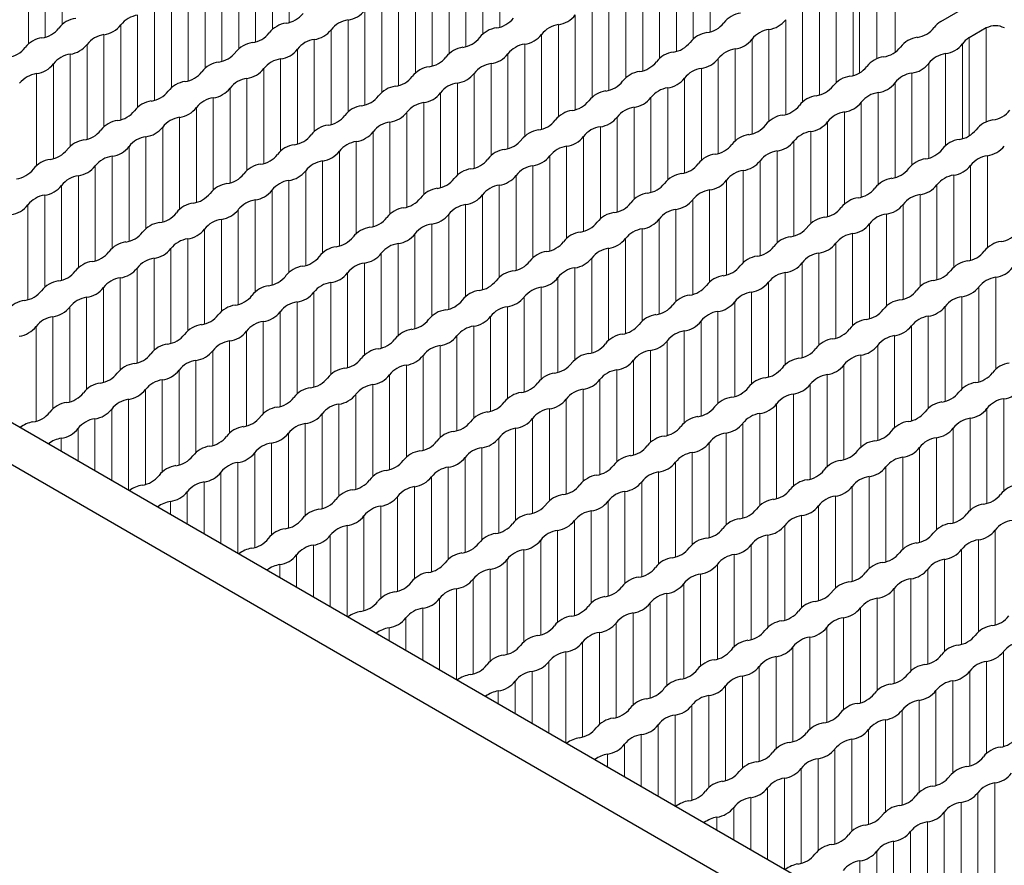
# Paper-space layout 'Blatt4' of a CAD drawing. Header units: millimetres. Extents: x 5 to 418, y 2 to 292.
# Tile 65 of 75: x 264 to 279, y 208 to 221. Entities that reach past the tile are written whole.
import ezdxf

# ---------------------------------------------------------------- set-up
doc = ezdxf.new("R2010")
doc.units = ezdxf.units.MM

psp = doc.layouts.new('Blatt4')

# ---------------------------------------------------------------- linework, layer by layer
at = {"color": 7, "linetype": 'Continuous', "lineweight": 25}
for p, q in [((239.671, 229.004), (279.269, 206.145)), ((239.105, 228.678), (278.703, 205.818)), ((278.328, 221.235), (278.597, 221.39)), ((279.035, 221.137), (278.767, 220.981))]:
    psp.add_line(p, q, dxfattribs=at)
at = {"color": 7, "linetype": 'Continuous', "lineweight": 18}
for p, q in [((264.685, 222.616), (264.685, 221.19)), ((268.214, 222.694), (268.214, 221.224)), ((271.48, 222.62), (271.48, 221.151)), ((264.423, 222.465), (264.423, 220.996)), ((267.952, 222.543), (267.952, 221.117)), ((271.219, 222.469), (271.219, 221.043)), ((274.747, 221.077), (274.747, 222.547)), ((264.162, 222.314), (264.162, 220.888)), ((267.69, 222.391), (267.69, 220.922)), ((270.957, 222.318), (270.957, 220.849)), ((274.486, 220.97), (274.486, 222.396)), ((267.429, 222.24), (267.429, 220.814)), ((270.695, 222.167), (270.695, 220.741)), ((274.224, 220.775), (274.224, 222.245)), ((267.167, 222.089), (267.167, 220.62)), ((270.434, 222.016), (270.434, 220.547)), ((273.962, 222.093), (273.962, 220.668)), ((277.338, 220.658), (277.338, 222.116)), ((277.621, 220.761), (277.621, 222.116)), ((266.905, 221.938), (266.905, 220.512)), ((270.172, 221.865), (270.172, 220.439)), ((273.701, 221.942), (273.701, 220.473)), ((276.968, 220.4), (276.968, 221.869)), ((277.069, 220.442), (277.069, 221.961)), ((266.644, 221.787), (266.644, 220.318)), ((269.911, 221.714), (269.911, 220.245)), ((273.439, 221.791), (273.439, 220.365)), ((276.706, 220.292), (276.706, 221.718)), ((266.382, 221.636), (266.382, 220.21)), ((269.649, 221.563), (269.649, 220.137)), ((273.177, 221.64), (273.177, 220.171)), ((276.444, 220.098), (276.444, 221.567)), ((266.121, 221.485), (266.121, 220.016)), ((269.387, 221.412), (269.387, 219.943)), ((272.916, 221.489), (272.916, 220.063)), ((276.183, 219.99), (276.183, 221.416)), ((265.859, 221.334), (265.859, 219.908)), ((269.126, 221.261), (269.126, 219.835)), ((272.654, 221.338), (272.654, 219.869)), ((275.921, 219.796), (275.921, 221.265)), ((265.597, 221.183), (265.597, 219.714)), ((268.864, 221.11), (268.864, 219.641)), ((272.393, 221.187), (272.393, 219.761)), ((275.659, 221.114), (275.659, 219.688)), ((279.035, 219.678), (279.035, 221.137)), ((265.336, 221.032), (265.336, 219.606)), ((268.602, 220.959), (268.602, 219.533)), ((272.131, 221.036), (272.131, 219.567)), ((275.398, 220.963), (275.398, 219.494)), ((278.767, 219.462), (278.767, 220.981)), ((265.074, 220.881), (265.074, 219.412)), ((268.341, 220.808), (268.341, 219.339)), ((271.869, 220.885), (271.869, 219.459)), ((275.136, 220.812), (275.136, 219.386)), ((278.665, 219.42), (278.665, 220.889)), ((264.812, 220.73), (264.812, 219.304)), ((268.079, 220.657), (268.079, 219.231)), ((271.608, 220.734), (271.608, 219.265)), ((274.874, 220.661), (274.874, 219.192)), ((278.403, 219.312), (278.403, 220.738)), ((264.551, 220.579), (264.551, 219.11)), ((267.818, 220.506), (267.818, 219.036)), ((271.346, 220.583), (271.346, 219.157)), ((274.613, 220.51), (274.613, 219.084)), ((278.141, 219.118), (278.141, 220.587)), ((264.289, 220.428), (264.289, 219.002)), ((267.556, 220.355), (267.556, 218.929)), ((271.084, 220.432), (271.084, 218.963)), ((274.351, 220.359), (274.351, 218.889)), ((277.88, 219.01), (277.88, 220.436)), ((267.294, 220.203), (267.294, 218.734)), ((270.823, 220.281), (270.823, 218.855)), ((274.09, 220.208), (274.09, 218.782)), ((277.618, 218.816), (277.618, 220.285)), ((267.033, 220.052), (267.033, 218.626)), ((270.561, 220.13), (270.561, 218.661)), ((273.828, 220.057), (273.828, 218.587)), ((277.356, 220.134), (277.356, 218.708)), ((266.771, 219.901), (266.771, 218.432)), ((270.3, 219.979), (270.3, 218.553)), ((273.566, 219.906), (273.566, 218.48)), ((277.095, 219.983), (277.095, 218.514)), ((266.509, 219.75), (266.509, 218.324)), ((270.038, 219.828), (270.038, 218.359)), ((273.305, 219.754), (273.305, 218.285)), ((276.833, 219.832), (276.833, 218.406)), ((266.248, 219.599), (266.248, 218.13)), ((269.776, 219.677), (269.776, 218.251)), ((273.043, 219.603), (273.043, 218.177)), ((276.572, 219.681), (276.572, 218.212)), ((265.986, 219.448), (265.986, 218.022)), ((269.515, 219.526), (269.515, 218.057)), ((272.781, 219.452), (272.781, 217.983)), ((276.048, 219.379), (276.048, 217.91)), ((276.31, 219.53), (276.31, 218.104)), ((265.725, 219.297), (265.725, 217.828)), ((269.253, 219.375), (269.253, 217.949)), ((272.52, 219.301), (272.52, 217.875)), ((275.787, 219.228), (275.787, 217.802)), ((265.463, 219.146), (265.463, 217.72)), ((268.73, 219.073), (268.73, 217.647)), ((268.991, 219.224), (268.991, 217.755)), ((272.258, 219.15), (272.258, 217.681)), ((275.525, 219.077), (275.525, 217.608)), ((279.053, 219.154), (279.053, 217.728)), ((265.201, 218.995), (265.201, 217.526)), ((268.468, 218.922), (268.468, 217.453)), ((271.997, 218.999), (271.997, 217.573)), ((275.263, 218.926), (275.263, 217.5)), ((278.792, 219.003), (278.792, 217.534)), ((264.94, 218.844), (264.94, 217.418)), ((268.206, 218.771), (268.206, 217.345)), ((271.735, 218.848), (271.735, 217.379)), ((275.002, 218.775), (275.002, 217.306)), ((278.53, 218.852), (278.53, 217.426)), ((264.678, 218.693), (264.678, 217.224)), ((267.945, 218.62), (267.945, 217.151)), ((271.473, 218.697), (271.473, 217.271)), ((274.74, 218.624), (274.74, 217.198)), ((278.269, 218.701), (278.269, 217.232)), ((264.416, 218.542), (264.416, 217.116)), ((267.683, 218.469), (267.683, 217.043)), ((271.212, 218.546), (271.212, 217.077)), ((274.479, 218.473), (274.479, 217.004)), ((278.007, 218.55), (278.007, 217.124)), ((264.155, 218.391), (264.155, 216.922)), ((267.422, 218.318), (267.422, 216.848)), ((270.95, 218.395), (270.95, 216.969)), ((274.217, 218.322), (274.217, 216.896)), ((277.745, 218.399), (277.745, 216.93)), ((267.16, 218.167), (267.16, 216.741)), ((270.688, 218.244), (270.688, 216.775)), ((273.955, 218.171), (273.955, 216.702)), ((277.484, 218.248), (277.484, 216.822)), ((266.898, 218.016), (266.898, 216.546)), ((270.427, 218.093), (270.427, 216.667)), ((273.694, 218.02), (273.694, 216.594)), ((277.222, 218.097), (277.222, 216.628)), ((266.637, 217.864), (266.637, 216.439)), ((270.165, 217.942), (270.165, 216.473)), ((273.432, 217.869), (273.432, 216.399)), ((276.96, 217.946), (276.96, 216.52)), ((266.375, 217.713), (266.375, 216.244)), ((269.904, 217.791), (269.904, 216.365)), ((273.17, 217.718), (273.17, 216.292)), ((276.699, 217.795), (276.699, 216.326)), ((266.113, 217.562), (266.113, 216.136)), ((269.642, 217.64), (269.642, 216.171)), ((272.909, 217.566), (272.909, 216.097)), ((276.437, 217.644), (276.437, 216.218)), ((265.852, 217.411), (265.852, 215.942)), ((269.38, 217.489), (269.38, 216.063)), ((272.647, 217.415), (272.647, 215.99)), ((276.176, 217.493), (276.176, 216.024)), ((265.59, 217.26), (265.59, 215.834)), ((269.119, 217.338), (269.119, 215.869)), ((272.385, 217.264), (272.385, 215.795)), ((275.914, 217.342), (275.914, 215.916)), ((279.181, 217.269), (279.181, 215.843)), ((265.329, 217.109), (265.329, 215.64)), ((268.857, 217.187), (268.857, 215.761)), ((272.124, 217.113), (272.124, 215.687)), ((275.652, 217.191), (275.652, 215.722)), ((278.919, 217.117), (278.919, 215.648)), ((265.067, 216.958), (265.067, 215.532)), ((268.595, 217.036), (268.595, 215.567)), ((271.862, 216.962), (271.862, 215.493)), ((275.391, 217.04), (275.391, 215.614)), ((278.658, 216.966), (278.658, 215.54)), ((264.805, 216.807), (264.805, 215.338)), ((268.334, 216.885), (268.334, 215.459)), ((271.601, 216.811), (271.601, 215.385)), ((275.129, 216.889), (275.129, 215.42)), ((278.396, 216.815), (278.396, 215.346)), ((264.544, 216.656), (264.544, 215.23)), ((268.072, 216.734), (268.072, 215.265)), ((271.339, 216.66), (271.339, 215.191)), ((274.867, 216.738), (274.867, 215.312)), ((278.134, 216.664), (278.134, 215.238)), ((264.282, 216.505), (264.282, 215.036)), ((267.81, 216.583), (267.81, 215.157)), ((271.077, 216.509), (271.077, 215.083)), ((274.606, 216.587), (274.606, 215.118)), ((277.873, 216.513), (277.873, 215.044)), ((267.549, 216.432), (267.549, 214.963)), ((270.816, 216.358), (270.816, 214.889)), ((274.344, 216.436), (274.344, 215.01)), ((277.611, 216.362), (277.611, 214.936)), ((267.287, 216.281), (267.287, 214.855)), ((270.554, 216.207), (270.554, 214.781)), ((274.083, 216.285), (274.083, 214.816)), ((277.349, 216.211), (277.349, 214.742)), ((267.026, 216.13), (267.026, 214.66)), ((270.292, 216.056), (270.292, 214.587)), ((273.821, 216.134), (273.821, 214.708)), ((277.088, 216.06), (277.088, 214.634)), ((266.764, 215.979), (266.764, 214.553)), ((270.031, 215.905), (270.031, 214.479)), ((273.559, 215.983), (273.559, 214.514)), ((276.826, 215.909), (276.826, 214.44)), ((266.502, 215.828), (266.502, 214.358)), ((269.769, 215.754), (269.769, 214.285)), ((273.298, 215.832), (273.298, 214.406)), ((276.564, 215.758), (276.564, 214.332)), ((266.241, 215.677), (266.241, 214.251)), ((269.508, 215.603), (269.508, 214.177)), ((273.036, 215.681), (273.036, 214.211)), ((276.303, 215.607), (276.303, 214.138)), ((265.979, 215.525), (265.979, 214.056)), ((269.246, 215.452), (269.246, 213.983)), ((272.774, 215.53), (272.774, 214.104)), ((276.041, 215.456), (276.041, 214.03)), ((265.717, 215.374), (265.717, 213.968)), ((268.984, 215.301), (268.984, 213.875)), ((272.513, 215.379), (272.513, 213.909)), ((275.78, 215.305), (275.78, 213.836)), ((279.308, 215.383), (279.308, 213.957)), ((265.456, 215.223), (265.456, 214.119)), ((268.723, 215.15), (268.723, 213.681)), ((272.251, 215.227), (272.251, 213.802)), ((275.518, 215.154), (275.518, 213.728)), ((279.046, 215.232), (279.046, 213.762)), ((265.194, 215.072), (265.194, 214.27)), ((268.461, 214.999), (268.461, 213.573)), ((271.989, 215.076), (271.989, 213.607)), ((275.256, 215.003), (275.256, 213.534)), ((278.785, 215.081), (278.785, 213.655)), ((264.933, 214.921), (264.933, 214.421)), ((268.199, 214.848), (268.199, 213.379)), ((271.728, 214.925), (271.728, 213.499)), ((274.995, 214.852), (274.995, 213.426)), ((278.523, 214.929), (278.523, 213.46)), ((264.671, 214.77), (264.671, 214.572)), ((267.938, 214.697), (267.938, 213.271)), ((271.466, 214.774), (271.466, 213.305)), ((274.733, 214.701), (274.733, 213.232)), ((278.262, 214.778), (278.262, 213.353)), ((267.676, 214.546), (267.676, 213.077)), ((271.205, 214.623), (271.205, 213.197)), ((274.471, 214.55), (274.471, 213.124)), ((278, 214.627), (278, 213.158)), ((267.415, 214.395), (267.415, 212.988)), ((270.943, 214.472), (270.943, 213.003)), ((274.21, 214.399), (274.21, 212.93)), ((277.738, 214.476), (277.738, 213.05)), ((267.153, 214.244), (267.153, 213.139)), ((270.681, 214.321), (270.681, 212.895)), ((273.948, 214.248), (273.948, 212.822)), ((277.477, 214.325), (277.477, 212.856)), ((266.891, 214.093), (266.891, 213.29)), ((270.42, 214.17), (270.42, 212.701)), ((273.687, 214.097), (273.687, 212.628)), ((277.215, 214.174), (277.215, 212.748)), ((266.63, 213.942), (266.63, 213.441)), ((270.158, 214.019), (270.158, 212.593)), ((273.425, 213.946), (273.425, 212.52)), ((276.953, 214.023), (276.953, 212.554)), ((266.368, 213.791), (266.368, 213.592)), ((269.896, 213.868), (269.896, 212.399)), ((273.163, 213.795), (273.163, 212.326)), ((276.692, 213.872), (276.692, 212.446)), ((269.635, 213.717), (269.635, 212.291)), ((272.902, 213.644), (272.902, 212.218)), ((276.168, 213.57), (276.168, 212.144)), ((276.43, 213.721), (276.43, 212.252)), ((269.373, 213.566), (269.373, 212.097)), ((272.64, 213.493), (272.64, 212.023)), ((275.907, 213.419), (275.907, 211.95)), ((268.85, 213.264), (268.85, 212.16)), ((269.112, 213.415), (269.112, 212.009)), ((272.378, 213.342), (272.378, 211.916)), ((275.645, 213.268), (275.645, 211.842)), ((279.174, 213.346), (279.174, 211.877)), ((268.588, 213.113), (268.588, 212.311)), ((272.117, 213.191), (272.117, 211.721)), ((275.384, 213.117), (275.384, 211.648)), ((278.912, 213.195), (278.912, 211.769)), ((268.327, 212.962), (268.327, 212.462)), ((271.855, 213.04), (271.855, 211.614)), ((275.122, 212.966), (275.122, 211.54)), ((278.65, 213.044), (278.65, 211.574)), ((268.065, 212.811), (268.065, 212.613)), ((271.594, 212.888), (271.594, 211.419)), ((274.86, 212.815), (274.86, 211.346)), ((278.389, 212.893), (278.389, 211.467)), ((271.332, 212.737), (271.332, 211.311)), ((274.599, 212.664), (274.599, 211.238)), ((278.127, 212.742), (278.127, 211.272)), ((271.07, 212.586), (271.07, 211.117)), ((274.337, 212.513), (274.337, 211.044)), ((277.866, 212.59), (277.866, 211.165)), ((270.809, 212.435), (270.809, 211.029)), ((274.075, 212.362), (274.075, 210.936)), ((277.604, 212.439), (277.604, 210.97)), ((270.547, 212.284), (270.547, 211.18)), ((273.814, 212.211), (273.814, 210.742)), ((277.342, 212.288), (277.342, 210.862)), ((270.285, 212.133), (270.285, 211.331)), ((273.552, 212.06), (273.552, 210.634)), ((277.081, 212.137), (277.081, 210.668)), ((270.024, 211.982), (270.024, 211.482)), ((273.291, 211.909), (273.291, 210.44)), ((276.819, 211.986), (276.819, 210.56)), ((269.762, 211.831), (269.762, 211.633)), ((273.029, 211.758), (273.029, 210.332)), ((276.557, 211.835), (276.557, 210.366)), ((272.767, 211.607), (272.767, 210.138)), ((276.296, 211.684), (276.296, 210.258)), ((272.506, 211.456), (272.506, 210.049)), ((276.034, 211.533), (276.034, 210.064)), ((279.301, 211.46), (279.301, 209.991)), ((272.244, 211.305), (272.244, 210.2)), ((275.773, 211.382), (275.773, 209.956)), ((279.039, 211.309), (279.039, 209.883)), ((271.982, 211.154), (271.982, 210.351)), ((275.511, 211.231), (275.511, 209.762)), ((278.778, 211.158), (278.778, 209.689)), ((271.721, 211.003), (271.721, 210.502)), ((275.249, 211.08), (275.249, 209.654)), ((278.516, 211.007), (278.516, 209.581)), ((271.459, 210.852), (271.459, 210.653)), ((274.988, 210.929), (274.988, 209.46)), ((278.254, 210.856), (278.254, 209.387)), ((274.726, 210.778), (274.726, 209.352)), ((277.993, 210.705), (277.993, 209.279)), ((274.464, 210.627), (274.464, 209.158)), ((277.731, 210.554), (277.731, 209.084)), ((274.203, 210.476), (274.203, 209.07)), ((277.47, 210.403), (277.47, 208.977)), ((273.941, 210.325), (273.941, 209.221)), ((277.208, 210.251), (277.208, 208.782)), ((273.679, 210.174), (273.679, 209.372)), ((276.946, 210.1), (276.946, 208.674)), ((273.418, 210.023), (273.418, 209.523)), ((276.685, 209.949), (276.685, 208.48)), ((273.156, 209.872), (273.156, 209.674)), ((276.423, 209.798), (276.423, 208.372)), ((276.161, 209.647), (276.161, 208.178)), ((275.9, 209.496), (275.9, 208.09)), ((275.638, 209.345), (275.638, 208.241)), ((279.167, 209.423), (279.167, 207.997)), ((275.377, 209.194), (275.377, 208.392)), ((278.905, 209.272), (278.905, 207.803)), ((275.115, 209.043), (275.115, 208.543)), ((278.643, 209.121), (278.643, 207.695)), ((274.853, 208.892), (274.853, 208.694)), ((278.382, 208.97), (278.382, 207.501)), ((278.12, 208.819), (278.12, 207.393)), ((277.858, 208.668), (277.858, 207.199)), ((277.597, 208.517), (277.597, 207.11)), ((277.335, 208.366), (277.335, 207.261)), ((277.074, 208.215), (277.074, 207.412))]:
    psp.add_line(p, q, dxfattribs=at)
at = {"color": 7, "linetype": 'Continuous', "lineweight": 25}
for centre, radius, start, end in [((269.068, 221.662), 0.406, 278.1317, 321.8629), ((275.278, 220.965), 0.406, 98.1317, 141.8629), ((264.954, 220.884), 0.406, 98.1317, 141.8629), ((265.916, 220.933), 0.406, 98.1317, 141.8629), ((268.107, 221.613), 0.406, 278.1317, 321.8629), ((269.183, 220.859), 0.406, 98.1317, 141.8629), ((271.373, 221.54), 0.406, 278.1317, 321.8629), ((272.335, 221.589), 0.406, 278.1317, 321.8629), ((274.64, 221.466), 0.406, 278.1317, 321.8629), ((275.602, 221.515), 0.406, 278.1317, 321.8629), ((278.467, 220.979), 0.291, 118.4475, 145.7657), ((264.316, 221.385), 0.406, 278.1317, 321.8629), ((265.278, 221.434), 0.406, 278.1317, 321.8629), ((267.583, 221.311), 0.406, 278.1317, 321.8629), ((268.221, 220.81), 0.406, 98.1317, 141.8629), ((268.545, 221.36), 0.406, 278.1317, 321.8629), ((271.488, 220.737), 0.406, 98.1317, 141.8629), ((272.45, 220.786), 0.406, 98.1317, 141.8629), ((274.755, 220.663), 0.406, 98.1317, 141.8629), ((275.717, 220.712), 0.406, 98.1317, 141.8629), ((277.907, 221.393), 0.406, 278.1317, 321.8629), ((279.177, 220.864), 0.307, 62.6097, 117.3903), ((264.431, 220.582), 0.406, 98.1317, 141.8629), ((265.393, 220.631), 0.406, 98.1317, 141.8629), ((267.698, 220.508), 0.406, 98.1317, 141.8629), ((268.66, 220.557), 0.406, 98.1317, 141.8629), ((270.85, 221.238), 0.406, 278.1317, 321.8629), ((271.812, 221.287), 0.406, 278.1317, 321.8629), ((274.117, 221.164), 0.406, 278.1317, 321.8629), ((275.079, 221.213), 0.406, 278.1317, 321.8629), ((278.022, 220.59), 0.406, 98.1317, 141.8629), ((278.905, 220.726), 0.291, 118.4475, 145.7657), ((263.793, 221.083), 0.406, 278.1317, 321.8629), ((264.755, 221.132), 0.406, 278.1317, 321.8629), ((267.06, 221.009), 0.406, 278.1317, 321.8629), ((268.022, 221.058), 0.406, 278.1317, 321.8629), ((270.965, 220.435), 0.406, 98.1317, 141.8629), ((271.927, 220.484), 0.406, 98.1317, 141.8629), ((274.232, 220.361), 0.406, 98.1317, 141.8629), ((275.193, 220.41), 0.406, 98.1317, 141.8629), ((277.384, 221.091), 0.406, 278.1317, 321.8629), ((278.346, 221.14), 0.406, 278.1317, 321.8629), ((264.87, 220.329), 0.406, 98.1317, 141.8629), ((267.175, 220.206), 0.406, 98.1317, 141.8629), ((268.137, 220.255), 0.406, 98.1317, 141.8629), ((270.327, 220.936), 0.406, 278.1317, 321.8629), ((271.289, 220.985), 0.406, 278.1317, 321.8629), ((273.594, 220.862), 0.406, 278.1317, 321.8629), ((274.555, 220.911), 0.406, 278.1317, 321.8629), ((277.498, 220.288), 0.406, 98.1317, 141.8629), ((278.46, 220.337), 0.406, 98.1317, 141.8629), ((264.232, 220.83), 0.406, 278.1317, 321.8629), ((266.537, 220.707), 0.406, 278.1317, 321.8629), ((267.499, 220.756), 0.406, 278.1317, 321.8629), ((270.442, 220.133), 0.406, 98.1317, 141.8629), ((271.403, 220.182), 0.406, 98.1317, 141.8629), ((273.708, 220.059), 0.406, 98.1317, 141.8629), ((274.67, 220.108), 0.406, 98.1317, 141.8629), ((276.86, 220.789), 0.406, 278.1317, 321.8629), ((277.822, 220.838), 0.406, 278.1317, 321.8629), ((264.346, 220.027), 0.406, 98.1317, 141.8629), ((266.651, 219.904), 0.406, 98.1317, 141.8629), ((267.613, 219.953), 0.406, 98.1317, 141.8629), ((269.804, 220.634), 0.406, 278.1317, 321.8629), ((270.765, 220.683), 0.406, 278.1317, 321.8629), ((273.07, 220.56), 0.406, 278.1317, 321.8629), ((274.032, 220.609), 0.406, 278.1317, 321.8629), ((276.975, 219.986), 0.406, 98.1317, 141.8629), ((277.937, 220.035), 0.406, 98.1317, 141.8629), ((266.013, 220.405), 0.406, 278.1317, 321.8629), ((266.975, 220.454), 0.406, 278.1317, 321.8629), ((269.918, 219.831), 0.406, 98.1317, 141.8629), ((270.88, 219.88), 0.406, 98.1317, 141.8629), ((273.185, 219.757), 0.406, 98.1317, 141.8629), ((274.147, 219.806), 0.406, 98.1317, 141.8629), ((276.337, 220.487), 0.406, 278.1317, 321.8629), ((277.299, 220.536), 0.406, 278.1317, 321.8629), ((266.128, 219.602), 0.406, 98.1317, 141.8629), ((267.09, 219.651), 0.406, 98.1317, 141.8629), ((269.28, 220.332), 0.406, 278.1317, 321.8629), ((270.242, 220.38), 0.406, 278.1317, 321.8629), ((272.547, 220.258), 0.406, 278.1317, 321.8629), ((273.509, 220.307), 0.406, 278.1317, 321.8629), ((276.452, 219.684), 0.406, 98.1317, 141.8629), ((277.414, 219.733), 0.406, 98.1317, 141.8629), ((265.49, 220.103), 0.406, 278.1317, 321.8629), ((266.452, 220.152), 0.406, 278.1317, 321.8629), ((269.395, 219.529), 0.406, 98.1317, 141.8629), ((270.357, 219.577), 0.406, 98.1317, 141.8629), ((272.662, 219.455), 0.406, 98.1317, 141.8629), ((273.624, 219.504), 0.406, 98.1317, 141.8629), ((275.814, 220.185), 0.406, 278.1317, 321.8629), ((276.776, 220.234), 0.406, 278.1317, 321.8629), ((279.081, 220.111), 0.406, 278.1317, 321.8629), ((265.605, 219.3), 0.406, 98.1317, 141.8629), ((266.567, 219.349), 0.406, 98.1317, 141.8629), ((268.757, 220.03), 0.406, 278.1317, 321.8629), ((269.719, 220.078), 0.406, 278.1317, 321.8629), ((272.024, 219.956), 0.406, 278.1317, 321.8629), ((272.986, 220.005), 0.406, 278.1317, 321.8629), ((275.929, 219.382), 0.406, 98.1317, 141.8629), ((276.891, 219.431), 0.406, 98.1317, 141.8629), ((279.196, 219.308), 0.406, 98.1317, 141.8629), ((264.967, 219.801), 0.406, 278.1317, 321.8629), ((265.929, 219.85), 0.406, 278.1317, 321.8629), ((268.872, 219.227), 0.406, 98.1317, 141.8629), ((269.834, 219.275), 0.406, 98.1317, 141.8629), ((272.139, 219.153), 0.406, 98.1317, 141.8629), ((273.1, 219.202), 0.406, 98.1317, 141.8629), ((275.291, 219.883), 0.406, 278.1317, 321.8629), ((276.253, 219.931), 0.406, 278.1317, 321.8629), ((278.558, 219.809), 0.406, 278.1317, 321.8629), ((265.082, 218.998), 0.406, 98.1317, 141.8629), ((266.044, 219.047), 0.406, 98.1317, 141.8629), ((268.234, 219.727), 0.406, 278.1317, 321.8629), ((269.196, 219.776), 0.406, 278.1317, 321.8629), ((271.501, 219.654), 0.406, 278.1317, 321.8629), ((272.462, 219.703), 0.406, 278.1317, 321.8629), ((275.405, 219.08), 0.406, 98.1317, 141.8629), ((275.729, 219.629), 0.406, 278.1317, 321.8629), ((276.367, 219.128), 0.406, 98.1317, 141.8629), ((278.672, 219.006), 0.406, 98.1317, 141.8629), ((264.444, 219.499), 0.406, 278.1317, 321.8629), ((265.406, 219.548), 0.406, 278.1317, 321.8629), ((268.349, 218.924), 0.406, 98.1317, 141.8629), ((269.31, 218.973), 0.406, 98.1317, 141.8629), ((271.615, 218.851), 0.406, 98.1317, 141.8629), ((272.577, 218.9), 0.406, 98.1317, 141.8629), ((274.767, 219.58), 0.406, 278.1317, 321.8629), ((275.844, 218.826), 0.406, 98.1317, 141.8629), ((278.034, 219.507), 0.406, 278.1317, 321.8629), ((278.996, 219.556), 0.406, 278.1317, 321.8629), ((264.558, 218.696), 0.406, 98.1317, 141.8629), ((265.52, 218.745), 0.406, 98.1317, 141.8629), ((267.711, 219.425), 0.406, 278.1317, 321.8629), ((268.787, 218.671), 0.406, 98.1317, 141.8629), ((268.672, 219.474), 0.406, 278.1317, 321.8629), ((270.977, 219.352), 0.406, 278.1317, 321.8629), ((271.939, 219.401), 0.406, 278.1317, 321.8629), ((274.882, 218.778), 0.406, 98.1317, 141.8629), ((275.206, 219.327), 0.406, 278.1317, 321.8629), ((278.149, 218.704), 0.406, 98.1317, 141.8629), ((279.111, 218.753), 0.406, 98.1317, 141.8629), ((263.92, 219.197), 0.406, 278.1317, 321.8629), ((264.882, 219.246), 0.406, 278.1317, 321.8629), ((267.825, 218.622), 0.406, 98.1317, 141.8629), ((268.149, 219.172), 0.406, 278.1317, 321.8629), ((271.092, 218.549), 0.406, 98.1317, 141.8629), ((272.054, 218.598), 0.406, 98.1317, 141.8629), ((274.244, 219.278), 0.406, 278.1317, 321.8629), ((275.321, 218.524), 0.406, 98.1317, 141.8629), ((277.511, 219.205), 0.406, 278.1317, 321.8629), ((278.473, 219.254), 0.406, 278.1317, 321.8629), ((264.997, 218.443), 0.406, 98.1317, 141.8629), ((267.187, 219.123), 0.406, 278.1317, 321.8629), ((268.264, 218.369), 0.406, 98.1317, 141.8629), ((270.454, 219.05), 0.406, 278.1317, 321.8629), ((271.416, 219.099), 0.406, 278.1317, 321.8629), ((274.359, 218.475), 0.406, 98.1317, 141.8629), ((274.683, 219.025), 0.406, 278.1317, 321.8629), ((277.626, 218.402), 0.406, 98.1317, 141.8629), ((278.588, 218.451), 0.406, 98.1317, 141.8629), ((264.359, 218.944), 0.406, 278.1317, 321.8629), ((267.302, 218.32), 0.406, 98.1317, 141.8629), ((267.626, 218.87), 0.406, 278.1317, 321.8629), ((270.569, 218.247), 0.406, 98.1317, 141.8629), ((271.531, 218.296), 0.406, 98.1317, 141.8629), ((273.721, 218.976), 0.406, 278.1317, 321.8629), ((274.798, 218.222), 0.406, 98.1317, 141.8629), ((276.988, 218.903), 0.406, 278.1317, 321.8629), ((277.95, 218.952), 0.406, 278.1317, 321.8629), ((264.474, 218.141), 0.406, 98.1317, 141.8629), ((266.664, 218.821), 0.406, 278.1317, 321.8629), ((267.741, 218.067), 0.406, 98.1317, 141.8629), ((269.931, 218.748), 0.406, 278.1317, 321.8629), ((270.893, 218.797), 0.406, 278.1317, 321.8629), ((273.836, 218.173), 0.406, 98.1317, 141.8629), ((274.16, 218.723), 0.406, 278.1317, 321.8629), ((277.103, 218.1), 0.406, 98.1317, 141.8629), ((278.064, 218.149), 0.406, 98.1317, 141.8629), ((263.836, 218.642), 0.406, 278.1317, 321.8629), ((266.779, 218.018), 0.406, 98.1317, 141.8629), ((267.103, 218.568), 0.406, 278.1317, 321.8629), ((270.046, 217.945), 0.406, 98.1317, 141.8629), ((271.007, 217.994), 0.406, 98.1317, 141.8629), ((273.198, 218.674), 0.406, 278.1317, 321.8629), ((274.274, 217.92), 0.406, 98.1317, 141.8629), ((276.465, 218.601), 0.406, 278.1317, 321.8629), ((277.426, 218.65), 0.406, 278.1317, 321.8629), ((266.141, 218.519), 0.406, 278.1317, 321.8629), ((267.217, 217.765), 0.406, 98.1317, 141.8629), ((269.408, 218.446), 0.406, 278.1317, 321.8629), ((270.369, 218.495), 0.406, 278.1317, 321.8629), ((273.312, 217.871), 0.406, 98.1317, 141.8629), ((273.636, 218.421), 0.406, 278.1317, 321.8629), ((276.579, 217.798), 0.406, 98.1317, 141.8629), ((277.541, 217.847), 0.406, 98.1317, 141.8629), ((266.255, 217.716), 0.406, 98.1317, 141.8629), ((266.579, 218.266), 0.406, 278.1317, 321.8629), ((269.522, 217.643), 0.406, 98.1317, 141.8629), ((270.484, 217.692), 0.406, 98.1317, 141.8629), ((272.674, 218.372), 0.406, 278.1317, 321.8629), ((273.751, 217.618), 0.406, 98.1317, 141.8629), ((275.941, 218.299), 0.406, 278.1317, 321.8629), ((276.903, 218.348), 0.406, 278.1317, 321.8629), ((265.617, 218.217), 0.406, 278.1317, 321.8629), ((266.694, 217.463), 0.406, 98.1317, 141.8629), ((268.884, 218.144), 0.406, 278.1317, 321.8629), ((269.846, 218.193), 0.406, 278.1317, 321.8629), ((272.789, 217.569), 0.406, 98.1317, 141.8629), ((273.113, 218.119), 0.406, 278.1317, 321.8629), ((276.056, 217.496), 0.406, 98.1317, 141.8629), ((277.018, 217.545), 0.406, 98.1317, 141.8629), ((279.208, 218.225), 0.406, 278.1317, 321.8629), ((265.732, 217.414), 0.406, 98.1317, 141.8629), ((266.056, 217.964), 0.406, 278.1317, 321.8629), ((268.999, 217.341), 0.406, 98.1317, 141.8629), ((269.961, 217.39), 0.406, 98.1317, 141.8629), ((272.151, 218.07), 0.406, 278.1317, 321.8629), ((273.228, 217.316), 0.406, 98.1317, 141.8629), ((275.418, 217.997), 0.406, 278.1317, 321.8629), ((276.38, 218.046), 0.406, 278.1317, 321.8629), ((279.323, 217.422), 0.406, 98.1317, 141.8629), ((265.094, 217.915), 0.406, 278.1317, 321.8629), ((266.171, 217.161), 0.406, 98.1317, 141.8629), ((268.361, 217.842), 0.406, 278.1317, 321.8629), ((269.323, 217.89), 0.406, 278.1317, 321.8629), ((272.266, 217.267), 0.406, 98.1317, 141.8629), ((272.59, 217.817), 0.406, 278.1317, 321.8629), ((275.533, 217.194), 0.406, 98.1317, 141.8629), ((276.495, 217.243), 0.406, 98.1317, 141.8629), ((278.685, 217.923), 0.406, 278.1317, 321.8629), ((265.209, 217.112), 0.406, 98.1317, 141.8629), ((265.533, 217.662), 0.406, 278.1317, 321.8629), ((268.476, 217.039), 0.406, 98.1317, 141.8629), ((269.438, 217.087), 0.406, 98.1317, 141.8629), ((271.628, 217.768), 0.406, 278.1317, 321.8629), ((272.704, 217.014), 0.406, 98.1317, 141.8629), ((274.895, 217.695), 0.406, 278.1317, 321.8629), ((275.857, 217.743), 0.406, 278.1317, 321.8629), ((278.8, 217.12), 0.406, 98.1317, 141.8629), ((279.123, 217.67), 0.406, 278.1317, 321.8629), ((264.571, 217.613), 0.406, 278.1317, 321.8629), ((265.648, 216.859), 0.406, 98.1317, 141.8629), ((267.838, 217.539), 0.406, 278.1317, 321.8629), ((268.8, 217.588), 0.406, 278.1317, 321.8629), ((271.743, 216.965), 0.406, 98.1317, 141.8629), ((272.066, 217.515), 0.406, 278.1317, 321.8629), ((275.009, 216.892), 0.406, 98.1317, 141.8629), ((275.971, 216.94), 0.406, 98.1317, 141.8629), ((278.162, 217.621), 0.406, 278.1317, 321.8629), ((279.238, 216.867), 0.406, 98.1317, 141.8629), ((264.686, 216.81), 0.406, 98.1317, 141.8629), ((265.01, 217.36), 0.406, 278.1317, 321.8629), ((267.953, 216.736), 0.406, 98.1317, 141.8629), ((268.914, 216.785), 0.406, 98.1317, 141.8629), ((271.105, 217.466), 0.406, 278.1317, 321.8629), ((272.181, 216.712), 0.406, 98.1317, 141.8629), ((274.371, 217.393), 0.406, 278.1317, 321.8629), ((275.333, 217.441), 0.406, 278.1317, 321.8629), ((278.276, 216.818), 0.406, 98.1317, 141.8629), ((278.6, 217.368), 0.406, 278.1317, 321.8629), ((264.048, 217.311), 0.406, 278.1317, 321.8629), ((265.124, 216.557), 0.406, 98.1317, 141.8629), ((267.315, 217.237), 0.406, 278.1317, 321.8629), ((268.276, 217.286), 0.406, 278.1317, 321.8629), ((271.219, 216.663), 0.406, 98.1317, 141.8629), ((271.543, 217.213), 0.406, 278.1317, 321.8629), ((274.486, 216.59), 0.406, 98.1317, 141.8629), ((275.448, 216.638), 0.406, 98.1317, 141.8629), ((277.638, 217.319), 0.406, 278.1317, 321.8629), ((278.715, 216.565), 0.406, 98.1317, 141.8629), ((264.162, 216.508), 0.406, 98.1317, 141.8629), ((264.486, 217.058), 0.406, 278.1317, 321.8629), ((267.429, 216.434), 0.406, 98.1317, 141.8629), ((268.391, 216.483), 0.406, 98.1317, 141.8629), ((270.581, 217.164), 0.406, 278.1317, 321.8629), ((271.658, 216.41), 0.406, 98.1317, 141.8629), ((273.848, 217.09), 0.406, 278.1317, 321.8629), ((274.81, 217.139), 0.406, 278.1317, 321.8629), ((277.753, 216.516), 0.406, 98.1317, 141.8629), ((278.077, 217.066), 0.406, 278.1317, 321.8629), ((264.601, 216.255), 0.406, 98.1317, 141.8629), ((266.791, 216.935), 0.406, 278.1317, 321.8629), ((267.753, 216.984), 0.406, 278.1317, 321.8629), ((270.696, 216.361), 0.406, 98.1317, 141.8629), ((271.02, 216.911), 0.406, 278.1317, 321.8629), ((273.963, 216.287), 0.406, 98.1317, 141.8629), ((274.925, 216.336), 0.406, 98.1317, 141.8629), ((277.115, 217.017), 0.406, 278.1317, 321.8629), ((278.192, 216.263), 0.406, 98.1317, 141.8629), ((263.963, 216.756), 0.406, 278.1317, 321.8629), ((266.906, 216.132), 0.406, 98.1317, 141.8629), ((267.868, 216.181), 0.406, 98.1317, 141.8629), ((270.058, 216.862), 0.406, 278.1317, 321.8629), ((271.135, 216.108), 0.406, 98.1317, 141.8629), ((273.325, 216.788), 0.406, 278.1317, 321.8629), ((274.287, 216.837), 0.406, 278.1317, 321.8629), ((277.23, 216.214), 0.406, 98.1317, 141.8629), ((277.554, 216.764), 0.406, 278.1317, 321.8629), ((266.268, 216.633), 0.406, 278.1317, 321.8629), ((267.23, 216.682), 0.406, 278.1317, 321.8629), ((270.173, 216.059), 0.406, 98.1317, 141.8629), ((270.497, 216.609), 0.406, 278.1317, 321.8629), ((273.44, 215.985), 0.406, 98.1317, 141.8629), ((274.402, 216.034), 0.406, 98.1317, 141.8629), ((276.592, 216.715), 0.406, 278.1317, 321.8629), ((277.668, 215.961), 0.406, 98.1317, 141.8629), ((266.383, 215.83), 0.406, 98.1317, 141.8629), ((267.345, 215.879), 0.406, 98.1317, 141.8629), ((269.535, 216.56), 0.406, 278.1317, 321.8629), ((270.611, 215.806), 0.406, 98.1317, 141.8629), ((272.802, 216.486), 0.406, 278.1317, 321.8629), ((273.764, 216.535), 0.406, 278.1317, 321.8629), ((276.707, 215.912), 0.406, 98.1317, 141.8629), ((277.03, 216.462), 0.406, 278.1317, 321.8629), ((265.745, 216.331), 0.406, 278.1317, 321.8629), ((266.707, 216.38), 0.406, 278.1317, 321.8629), ((269.65, 215.757), 0.406, 98.1317, 141.8629), ((269.973, 216.307), 0.406, 278.1317, 321.8629), ((272.916, 215.683), 0.406, 98.1317, 141.8629), ((273.878, 215.732), 0.406, 98.1317, 141.8629), ((276.069, 216.413), 0.406, 278.1317, 321.8629), ((277.145, 215.659), 0.406, 98.1317, 141.8629), ((265.86, 215.528), 0.406, 98.1317, 141.8629), ((266.821, 215.577), 0.406, 98.1317, 141.8629), ((269.012, 216.258), 0.406, 278.1317, 321.8629), ((270.088, 215.504), 0.406, 98.1317, 141.8629), ((272.278, 216.184), 0.406, 278.1317, 321.8629), ((273.24, 216.233), 0.406, 278.1317, 321.8629), ((276.183, 215.61), 0.406, 98.1317, 141.8629), ((276.507, 216.16), 0.406, 278.1317, 321.8629), ((279.45, 215.536), 0.406, 98.1317, 141.8629), ((265.222, 216.029), 0.406, 278.1317, 321.8629), ((266.183, 216.078), 0.406, 278.1317, 321.8629), ((269.126, 215.455), 0.406, 98.1317, 141.8629), ((269.45, 216.005), 0.406, 278.1317, 321.8629), ((272.393, 215.381), 0.406, 98.1317, 141.8629), ((273.355, 215.43), 0.406, 98.1317, 141.8629), ((275.66, 215.308), 0.406, 98.1317, 141.8629), ((275.545, 216.111), 0.406, 278.1317, 321.8629), ((276.622, 215.357), 0.406, 98.1317, 141.8629), ((278.812, 216.037), 0.406, 278.1317, 321.8629), ((265.336, 215.226), 0.406, 98.1317, 141.8629), ((266.298, 215.275), 0.406, 98.1317, 141.8629), ((268.488, 215.956), 0.406, 278.1317, 321.8629), ((269.565, 215.202), 0.406, 98.1317, 141.8629), ((271.755, 215.882), 0.406, 278.1317, 321.8629), ((272.717, 215.931), 0.406, 278.1317, 321.8629), ((275.022, 215.809), 0.406, 278.1317, 321.8629), ((275.984, 215.858), 0.406, 278.1317, 321.8629), ((278.927, 215.234), 0.406, 98.1317, 141.8629), ((264.698, 215.727), 0.406, 278.1317, 321.8629), ((265.66, 215.776), 0.406, 278.1317, 321.8629), ((267.965, 215.654), 0.406, 278.1317, 321.8629), ((268.603, 215.153), 0.406, 98.1317, 141.8629), ((268.927, 215.702), 0.406, 278.1317, 321.8629), ((271.87, 215.079), 0.406, 98.1317, 141.8629), ((272.832, 215.128), 0.406, 98.1317, 141.8629), ((275.137, 215.006), 0.406, 98.1317, 141.8629), ((276.099, 215.055), 0.406, 98.1317, 141.8629), ((278.289, 215.735), 0.406, 278.1317, 321.8629), ((279.251, 215.784), 0.406, 278.1317, 321.8629), ((264.813, 214.924), 0.406, 98.1317, 141.8629), ((265.775, 214.973), 0.406, 98.1317, 141.8629), ((268.08, 214.851), 0.406, 98.1317, 141.8629), ((269.042, 214.899), 0.406, 98.1317, 141.8629), ((271.232, 215.58), 0.406, 278.1317, 321.8629), ((272.194, 215.629), 0.406, 278.1317, 321.8629), ((274.499, 215.507), 0.406, 278.1317, 321.8629), ((275.461, 215.556), 0.406, 278.1317, 321.8629), ((278.404, 214.932), 0.406, 98.1317, 141.8629), ((279.365, 214.981), 0.406, 98.1317, 141.8629), ((264.175, 215.425), 0.406, 278.1317, 321.8629), ((265.137, 215.474), 0.406, 278.1317, 321.8629), ((267.442, 215.351), 0.406, 278.1317, 321.8629), ((268.404, 215.4), 0.406, 278.1317, 321.8629), ((271.347, 214.777), 0.406, 98.1317, 141.8629), ((272.308, 214.826), 0.406, 98.1317, 141.8629), ((274.613, 214.704), 0.406, 98.1317, 141.8629), ((275.575, 214.753), 0.406, 98.1317, 141.8629), ((277.766, 215.433), 0.406, 278.1317, 321.8629), ((278.727, 215.482), 0.406, 278.1317, 321.8629), ((264.322, 214.537), 0.495, 100.473, 125.5434), ((265.252, 214.671), 0.406, 98.1317, 141.8629), ((267.557, 214.549), 0.406, 98.1317, 141.8629), ((268.518, 214.597), 0.406, 98.1317, 141.8629), ((270.709, 215.278), 0.406, 278.1317, 321.8629), ((271.67, 215.327), 0.406, 278.1317, 321.8629), ((273.975, 215.205), 0.406, 278.1317, 321.8629), ((274.937, 215.253), 0.406, 278.1317, 321.8629), ((277.88, 214.63), 0.406, 98.1317, 141.8629), ((278.842, 214.679), 0.406, 98.1317, 141.8629), ((264.614, 215.172), 0.406, 278.1317, 321.8629), ((266.919, 215.049), 0.406, 278.1317, 321.8629), ((267.88, 215.098), 0.406, 278.1317, 321.8629), ((270.823, 214.475), 0.406, 98.1317, 141.8629), ((271.785, 214.524), 0.406, 98.1317, 141.8629), ((274.09, 214.402), 0.406, 98.1317, 141.8629), ((275.052, 214.45), 0.406, 98.1317, 141.8629), ((277.242, 215.131), 0.406, 278.1317, 321.8629), ((278.204, 215.18), 0.406, 278.1317, 321.8629), ((264.761, 214.284), 0.495, 100.473, 125.5434), ((267.033, 214.246), 0.406, 98.1317, 141.8629), ((267.995, 214.295), 0.406, 98.1317, 141.8629), ((270.185, 214.976), 0.406, 278.1317, 321.8629), ((271.147, 215.025), 0.406, 278.1317, 321.8629), ((273.452, 214.902), 0.406, 278.1317, 321.8629), ((274.414, 214.951), 0.406, 278.1317, 321.8629), ((277.357, 214.328), 0.406, 98.1317, 141.8629), ((278.319, 214.377), 0.406, 98.1317, 141.8629), ((266.395, 214.747), 0.406, 278.1317, 321.8629), ((267.357, 214.796), 0.406, 278.1317, 321.8629), ((270.3, 214.173), 0.406, 98.1317, 141.8629), ((271.262, 214.222), 0.406, 98.1317, 141.8629), ((273.567, 214.099), 0.406, 98.1317, 141.8629), ((274.529, 214.148), 0.406, 98.1317, 141.8629), ((276.719, 214.829), 0.406, 278.1317, 321.8629), ((277.681, 214.878), 0.406, 278.1317, 321.8629), ((266.51, 213.944), 0.406, 98.1317, 141.8629), ((267.472, 213.993), 0.406, 98.1317, 141.8629), ((269.662, 214.674), 0.406, 278.1317, 321.8629), ((270.624, 214.723), 0.406, 278.1317, 321.8629), ((272.929, 214.6), 0.406, 278.1317, 321.8629), ((273.891, 214.649), 0.406, 278.1317, 321.8629), ((276.834, 214.026), 0.406, 98.1317, 141.8629), ((277.796, 214.075), 0.406, 98.1317, 141.8629), ((265.872, 214.445), 0.406, 278.1317, 321.8629), ((266.834, 214.494), 0.406, 278.1317, 321.8629), ((269.777, 213.871), 0.406, 98.1317, 141.8629), ((270.739, 213.92), 0.406, 98.1317, 141.8629), ((273.044, 213.797), 0.406, 98.1317, 141.8629), ((274.006, 213.846), 0.406, 98.1317, 141.8629), ((276.196, 214.527), 0.406, 278.1317, 321.8629), ((277.158, 214.576), 0.406, 278.1317, 321.8629), ((266.019, 213.557), 0.495, 100.473, 125.5434), ((266.949, 213.691), 0.406, 98.1317, 141.8629), ((269.139, 214.372), 0.406, 278.1317, 321.8629), ((270.101, 214.421), 0.406, 278.1317, 321.8629), ((272.406, 214.298), 0.406, 278.1317, 321.8629), ((273.368, 214.347), 0.406, 278.1317, 321.8629), ((276.311, 213.724), 0.406, 98.1317, 141.8629), ((277.272, 213.773), 0.406, 98.1317, 141.8629), ((279.577, 213.65), 0.406, 98.1317, 141.8629), ((266.311, 214.192), 0.406, 278.1317, 321.8629), ((269.254, 213.569), 0.406, 98.1317, 141.8629), ((270.215, 213.618), 0.406, 98.1317, 141.8629), ((272.52, 213.495), 0.406, 98.1317, 141.8629), ((273.482, 213.544), 0.406, 98.1317, 141.8629), ((275.673, 214.225), 0.406, 278.1317, 321.8629), ((276.634, 214.274), 0.406, 278.1317, 321.8629), ((278.939, 214.151), 0.406, 278.1317, 321.8629), ((266.458, 213.304), 0.495, 100.473, 125.5434), ((268.616, 214.07), 0.406, 278.1317, 321.8629), ((269.577, 214.119), 0.406, 278.1317, 321.8629), ((271.882, 213.996), 0.406, 278.1317, 321.8629), ((272.844, 214.045), 0.406, 278.1317, 321.8629), ((275.787, 213.422), 0.406, 98.1317, 141.8629), ((276.749, 213.471), 0.406, 98.1317, 141.8629), ((279.054, 213.348), 0.406, 98.1317, 141.8629), ((268.73, 213.267), 0.406, 98.1317, 141.8629), ((269.692, 213.316), 0.406, 98.1317, 141.8629), ((271.997, 213.193), 0.406, 98.1317, 141.8629), ((272.959, 213.242), 0.406, 98.1317, 141.8629), ((275.149, 213.923), 0.406, 278.1317, 321.8629), ((276.226, 213.169), 0.406, 98.1317, 141.8629), ((276.111, 213.972), 0.406, 278.1317, 321.8629), ((278.416, 213.849), 0.406, 278.1317, 321.8629), ((268.092, 213.768), 0.406, 278.1317, 321.8629), ((269.054, 213.817), 0.406, 278.1317, 321.8629), ((271.359, 213.694), 0.406, 278.1317, 321.8629), ((272.321, 213.743), 0.406, 278.1317, 321.8629), ((275.264, 213.12), 0.406, 98.1317, 141.8629), ((275.588, 213.67), 0.406, 278.1317, 321.8629), ((278.531, 213.046), 0.406, 98.1317, 141.8629), ((279.493, 213.095), 0.406, 98.1317, 141.8629), ((268.207, 212.965), 0.406, 98.1317, 141.8629), ((268.531, 213.514), 0.406, 278.1317, 321.8629), ((269.169, 213.014), 0.406, 98.1317, 141.8629), ((271.474, 212.891), 0.406, 98.1317, 141.8629), ((272.436, 212.94), 0.406, 98.1317, 141.8629), ((274.626, 213.621), 0.406, 278.1317, 321.8629), ((275.703, 212.867), 0.406, 98.1317, 141.8629), ((277.893, 213.547), 0.406, 278.1317, 321.8629), ((278.855, 213.596), 0.406, 278.1317, 321.8629), ((267.569, 213.466), 0.406, 278.1317, 321.8629), ((268.646, 212.711), 0.406, 98.1317, 141.8629), ((270.836, 213.392), 0.406, 278.1317, 321.8629), ((271.798, 213.441), 0.406, 278.1317, 321.8629), ((274.741, 212.818), 0.406, 98.1317, 141.8629), ((275.065, 213.368), 0.406, 278.1317, 321.8629), ((278.008, 212.744), 0.406, 98.1317, 141.8629), ((278.969, 212.793), 0.406, 98.1317, 141.8629), ((267.716, 212.577), 0.495, 100.473, 125.5434), ((268.008, 213.212), 0.406, 278.1317, 321.8629), ((270.951, 212.589), 0.406, 98.1317, 141.8629), ((271.913, 212.638), 0.406, 98.1317, 141.8629), ((274.103, 213.319), 0.406, 278.1317, 321.8629), ((275.179, 212.565), 0.406, 98.1317, 141.8629), ((277.37, 213.245), 0.406, 278.1317, 321.8629), ((278.331, 213.294), 0.406, 278.1317, 321.8629), ((268.155, 212.324), 0.495, 100.473, 125.5434), ((270.313, 213.09), 0.406, 278.1317, 321.8629), ((271.275, 213.139), 0.406, 278.1317, 321.8629), ((274.218, 212.516), 0.406, 98.1317, 141.8629), ((274.541, 213.065), 0.406, 278.1317, 321.8629), ((277.484, 212.442), 0.406, 98.1317, 141.8629), ((278.446, 212.491), 0.406, 98.1317, 141.8629), ((270.427, 212.287), 0.406, 98.1317, 141.8629), ((271.389, 212.336), 0.406, 98.1317, 141.8629), ((273.58, 213.017), 0.406, 278.1317, 321.8629), ((274.656, 212.262), 0.406, 98.1317, 141.8629), ((276.846, 212.943), 0.406, 278.1317, 321.8629), ((277.808, 212.992), 0.406, 278.1317, 321.8629), ((269.789, 212.788), 0.406, 278.1317, 321.8629), ((270.751, 212.837), 0.406, 278.1317, 321.8629), ((273.694, 212.214), 0.406, 98.1317, 141.8629), ((274.018, 212.763), 0.406, 278.1317, 321.8629), ((276.961, 212.14), 0.406, 98.1317, 141.8629), ((277.923, 212.189), 0.406, 98.1317, 141.8629), ((269.904, 211.985), 0.406, 98.1317, 141.8629), ((270.866, 212.034), 0.406, 98.1317, 141.8629), ((273.056, 212.714), 0.406, 278.1317, 321.8629), ((274.133, 211.96), 0.406, 98.1317, 141.8629), ((276.323, 212.641), 0.406, 278.1317, 321.8629), ((277.285, 212.69), 0.406, 278.1317, 321.8629), ((269.266, 212.486), 0.406, 278.1317, 321.8629), ((270.228, 212.535), 0.406, 278.1317, 321.8629), ((273.171, 211.912), 0.406, 98.1317, 141.8629), ((273.495, 212.461), 0.406, 278.1317, 321.8629), ((276.438, 211.838), 0.406, 98.1317, 141.8629), ((277.4, 211.887), 0.406, 98.1317, 141.8629), ((269.414, 211.598), 0.495, 100.473, 125.5434), ((270.343, 211.732), 0.406, 98.1317, 141.8629), ((272.533, 212.412), 0.406, 278.1317, 321.8629), ((273.61, 211.658), 0.406, 98.1317, 141.8629), ((275.8, 212.339), 0.406, 278.1317, 321.8629), ((276.762, 212.388), 0.406, 278.1317, 321.8629), ((269.705, 212.233), 0.406, 278.1317, 321.8629), ((272.648, 211.609), 0.406, 98.1317, 141.8629), ((272.972, 212.159), 0.406, 278.1317, 321.8629), ((275.915, 211.536), 0.406, 98.1317, 141.8629), ((276.876, 211.585), 0.406, 98.1317, 141.8629), ((279.067, 212.265), 0.406, 278.1317, 321.8629), ((269.852, 211.344), 0.495, 100.473, 125.5434), ((272.01, 212.11), 0.406, 278.1317, 321.8629), ((273.086, 211.356), 0.406, 98.1317, 141.8629), ((275.277, 212.037), 0.406, 278.1317, 321.8629), ((276.238, 212.086), 0.406, 278.1317, 321.8629), ((279.181, 211.462), 0.406, 98.1317, 141.8629), ((272.124, 211.307), 0.406, 98.1317, 141.8629), ((272.448, 211.857), 0.406, 278.1317, 321.8629), ((275.391, 211.234), 0.406, 98.1317, 141.8629), ((276.353, 211.283), 0.406, 98.1317, 141.8629), ((278.543, 211.963), 0.406, 278.1317, 321.8629), ((279.62, 211.209), 0.406, 98.1317, 141.8629), ((271.486, 211.808), 0.406, 278.1317, 321.8629), ((272.563, 211.054), 0.406, 98.1317, 141.8629), ((274.753, 211.735), 0.406, 278.1317, 321.8629), ((275.715, 211.784), 0.406, 278.1317, 321.8629), ((278.658, 211.16), 0.406, 98.1317, 141.8629), ((278.982, 211.71), 0.406, 278.1317, 321.8629), ((271.601, 211.005), 0.406, 98.1317, 141.8629), ((271.925, 211.555), 0.406, 278.1317, 321.8629), ((274.868, 210.932), 0.406, 98.1317, 141.8629), ((275.83, 210.981), 0.406, 98.1317, 141.8629), ((278.02, 211.661), 0.406, 278.1317, 321.8629), ((279.097, 210.907), 0.406, 98.1317, 141.8629), ((270.963, 211.506), 0.406, 278.1317, 321.8629), ((272.04, 210.752), 0.406, 98.1317, 141.8629), ((274.23, 211.433), 0.406, 278.1317, 321.8629), ((275.192, 211.482), 0.406, 278.1317, 321.8629), ((278.135, 210.858), 0.406, 98.1317, 141.8629), ((278.459, 211.408), 0.406, 278.1317, 321.8629), ((271.111, 210.618), 0.495, 100.473, 125.5434), ((271.402, 211.253), 0.406, 278.1317, 321.8629), ((274.345, 210.63), 0.406, 98.1317, 141.8629), ((275.307, 210.679), 0.406, 98.1317, 141.8629), ((277.497, 211.359), 0.406, 278.1317, 321.8629), ((278.573, 210.605), 0.406, 98.1317, 141.8629), ((271.549, 210.365), 0.495, 100.473, 125.5434), ((273.707, 211.131), 0.406, 278.1317, 321.8629), ((274.669, 211.18), 0.406, 278.1317, 321.8629), ((277.612, 210.556), 0.406, 98.1317, 141.8629), ((277.935, 211.106), 0.406, 278.1317, 321.8629), ((273.822, 210.328), 0.406, 98.1317, 141.8629), ((274.783, 210.377), 0.406, 98.1317, 141.8629), ((276.974, 211.057), 0.406, 278.1317, 321.8629), ((278.05, 210.303), 0.406, 98.1317, 141.8629), ((273.184, 210.829), 0.406, 278.1317, 321.8629), ((274.145, 210.877), 0.406, 278.1317, 321.8629), ((277.088, 210.254), 0.406, 98.1317, 141.8629), ((277.412, 210.804), 0.406, 278.1317, 321.8629), ((273.298, 210.026), 0.406, 98.1317, 141.8629), ((274.26, 210.074), 0.406, 98.1317, 141.8629), ((276.45, 210.755), 0.406, 278.1317, 321.8629), ((277.527, 210.001), 0.406, 98.1317, 141.8629), ((272.66, 210.527), 0.406, 278.1317, 321.8629), ((273.622, 210.575), 0.406, 278.1317, 321.8629), ((276.565, 209.952), 0.406, 98.1317, 141.8629), ((276.889, 210.502), 0.406, 278.1317, 321.8629), ((272.808, 209.638), 0.495, 100.473, 125.5434), ((273.737, 209.772), 0.406, 98.1317, 141.8629), ((275.927, 210.453), 0.406, 278.1317, 321.8629), ((277.004, 209.699), 0.406, 98.1317, 141.8629), ((279.194, 210.38), 0.406, 278.1317, 321.8629), ((273.099, 210.273), 0.406, 278.1317, 321.8629), ((275.404, 210.151), 0.406, 278.1317, 321.8629), ((276.042, 209.65), 0.406, 98.1317, 141.8629), ((276.366, 210.2), 0.406, 278.1317, 321.8629), ((279.309, 209.577), 0.406, 98.1317, 141.8629), ((273.246, 209.385), 0.495, 100.473, 125.5434), ((275.519, 209.348), 0.406, 98.1317, 141.8629), ((276.48, 209.397), 0.406, 98.1317, 141.8629), ((278.671, 210.078), 0.406, 278.1317, 321.8629), ((274.881, 209.849), 0.406, 278.1317, 321.8629), ((275.842, 209.898), 0.406, 278.1317, 321.8629), ((278.785, 209.275), 0.406, 98.1317, 141.8629), ((274.995, 209.046), 0.406, 98.1317, 141.8629), ((275.957, 209.095), 0.406, 98.1317, 141.8629), ((278.147, 209.775), 0.406, 278.1317, 321.8629), ((279.109, 209.824), 0.406, 278.1317, 321.8629), ((274.357, 209.547), 0.406, 278.1317, 321.8629), ((275.319, 209.596), 0.406, 278.1317, 321.8629), ((278.262, 208.972), 0.406, 98.1317, 141.8629), ((279.224, 209.021), 0.406, 98.1317, 141.8629), ((274.505, 208.659), 0.495, 100.473, 125.5434), ((275.434, 208.793), 0.406, 98.1317, 141.8629), ((277.624, 209.473), 0.406, 278.1317, 321.8629), ((278.586, 209.522), 0.406, 278.1317, 321.8629), ((274.796, 209.294), 0.406, 278.1317, 321.8629), ((277.739, 208.67), 0.406, 98.1317, 141.8629), ((278.701, 208.719), 0.406, 98.1317, 141.8629), ((274.943, 208.405), 0.495, 100.473, 125.5434), ((277.101, 209.171), 0.406, 278.1317, 321.8629), ((278.063, 209.22), 0.406, 278.1317, 321.8629), ((277.216, 208.368), 0.406, 98.1317, 141.8629), ((278.177, 208.417), 0.406, 98.1317, 141.8629), ((276.578, 208.869), 0.406, 278.1317, 321.8629), ((277.539, 208.918), 0.406, 278.1317, 321.8629), ((276.692, 208.066), 0.406, 98.1317, 141.8629), ((277.654, 208.115), 0.406, 98.1317, 141.8629), ((276.054, 208.567), 0.406, 278.1317, 321.8629), ((277.016, 208.616), 0.406, 278.1317, 321.8629), ((276.202, 207.679), 0.495, 100.473, 125.5434), ((277.131, 207.813), 0.406, 98.1317, 141.8629)]:
    psp.add_arc(centre, radius, start, end, dxfattribs=at)

doc.saveas('drawing.dxf')
